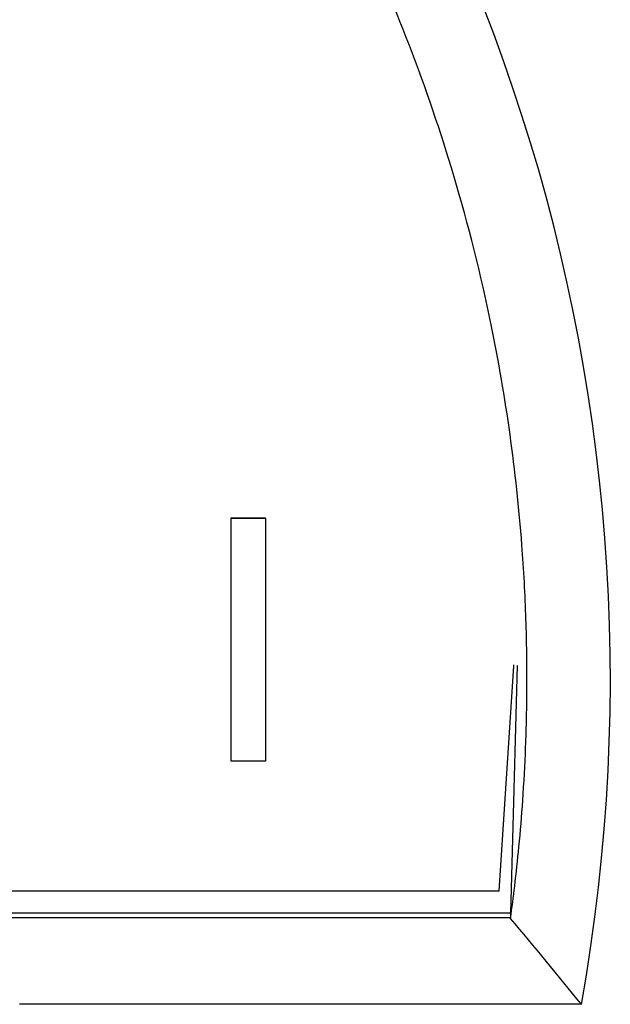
# Model space of a CAD drawing. Header units: millimetres. Extents: x 25 to 1229, y -261 to 1180.
# Tile 107 of 224: x 412 to 419, y 381 to 394. Entities that reach past the tile are written whole.
import ezdxf

# ---------------------------------------------------------------- set-up
doc = ezdxf.new("R2010")
doc.units = ezdxf.units.MM

msp = doc.modelspace()

# ---------------------------------------------------------------- linework, layer by layer
at = {"color": 7, "linetype": 'Continuous', "lineweight": 25}
for p, q in [((414.557, 387.449), (414.98, 387.449)), ((414.557, 387.448), (414.557, 387.449)), ((414.557, 384.45), (414.557, 387.448)), ((414.557, 387.448), (414.98, 387.448)), ((414.98, 387.448), (414.98, 387.449)), ((414.98, 387.448), (414.98, 384.45)), ((417.865, 382.852), (418.045, 385.623)), ((418.087, 385.63), (418.004, 382.576)), ((418.045, 385.623), (418.045, 385.637)), ((414.98, 384.45), (414.557, 384.45)), ((411.265, 382.852), (417.865, 382.852)), ((418.004, 382.576), (411.23, 382.576)), ((411.237, 382.524), (418.005, 382.524)), ((418.877, 381.454), (411.949, 381.454))]:
    msp.add_line(p, q, dxfattribs=at)
at = {"color": 7, "linetype": 'Continuous', "lineweight": 25, "flags": 128}
msp.add_lwpolyline([(418.004, 382.576), (418.005, 382.547), (418.005, 382.524)], dxfattribs=at)
at = {"color": 7, "linetype": 'Continuous', "lineweight": 25}
msp.add_arc((396.53, 385.463), 22.704, 349.8293, 105.3813, dxfattribs=at)
msp.add_open_spline([(418.004, 382.512), (418.021, 382.645), (418.06, 382.939), (418.112, 383.424), (418.159, 383.996), (418.195, 384.654), (418.211, 385.399), (418.199, 386.229), (418.117, 387.724), (417.861, 389.562), (417.208, 392.16), (416.202, 394.775), (414.675, 397.46), (413, 399.655), (411.246, 401.46), (409.425, 402.96), (407.51, 404.222), (405.893, 405.059), (404.638, 405.598), (403.764, 405.929), (402.879, 406.221), (401.985, 406.474), (401.084, 406.689), (400.177, 406.863), (399.266, 406.999), (398.353, 407.095), (397.439, 407.155), (396.83, 407.163), (396.526, 407.167)], degree=3, knots=[0, 0, 0, 0, 0.010868, 0.024049, 0.039544, 0.057351, 0.077471, 0.099905, 0.124651, 0.198763, 0.24985, 0.341617, 0.424796, 0.499381, 0.564748, 0.628348, 0.690182, 0.75025, 0.775562, 0.800799, 0.825961, 0.851048, 0.87606, 0.900997, 0.925859, 0.950647, 0.975361, 1, 1, 1, 1], dxfattribs=at)
for points in [[(418.004, 382.512), (418.004, 382.516), (418.005, 382.52), (418.005, 382.524)], [(418.877, 381.454), (418.59, 381.809), (418.299, 382.161), (418.004, 382.512)]]:
    msp.add_open_spline(points, degree=3, dxfattribs=at)

doc.saveas('drawing.dxf')
